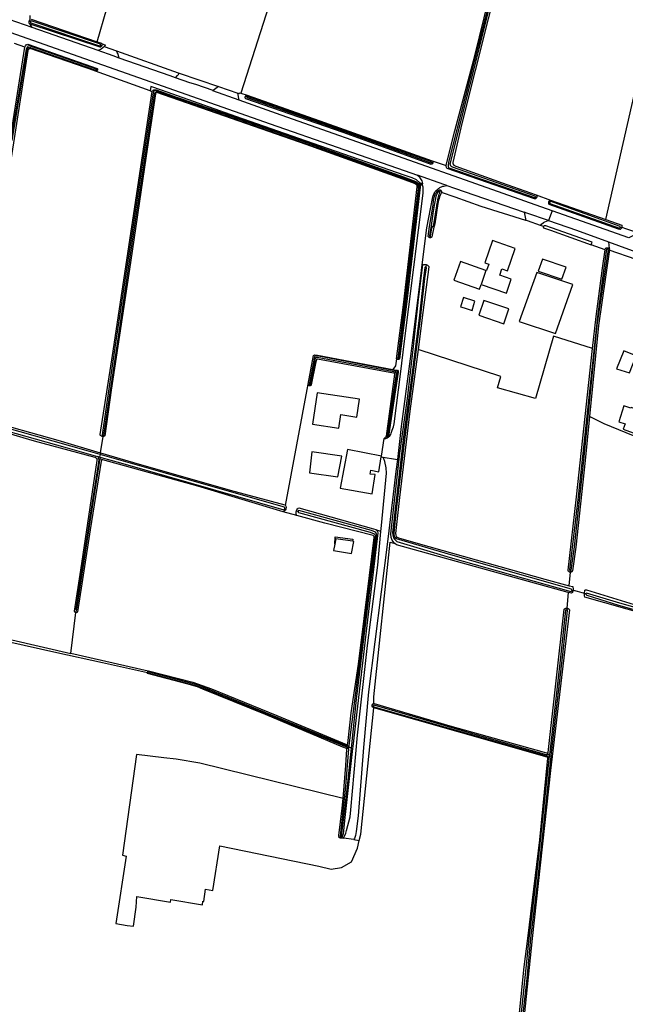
# Model space of a CAD drawing. Header units: metres. Extents: x 174255 to 175175, y 462028 to 462911.
# Tile 128 of 256: x 175041.95 to 175044.04, y 462716.2 to 462719.61. Entities that reach past the tile are written whole.
import ezdxf

# ---------------------------------------------------------------- set-up
doc = ezdxf.new("R2010")
doc.units = ezdxf.units.M
doc.layers.add('N-XX-AL-LIJN_0.20-G', color=7, linetype='Continuous', lineweight=25)

# ---------------------------------------------------------------- blocks, each defined once
blk = doc.blocks.new('Situatie')
at = {"lineweight": -3}
for p, q in [((-14.0542, 5.9667), (-14.1334, 5.9945)), ((-14.0644, 5.9899), (-14.0599, 5.9877)), ((-13.8183, 5.9057), (-13.8136, 5.9038)), ((-13.8055, 5.9007), (-13.7624, 5.8859)), ((-13.8323, 5.8206), (-13.8288, 5.8195)), ((-13.4094, 5.7634), (-13.343, 5.7401)), ((-13.6461, 5.7476), (-13.6388, 5.745)), ((-13.3123, 5.7267), (-13.3167, 5.7283)), ((-12.6686, 5.4984), (-12.6735, 5.5002)), ((-12.6417, 5.4042), (-12.6448, 5.3979)), ((-12.3101, 5.3784), (-12.3145, 5.3799)), ((-12.2643, 5.363), (-12.2672, 5.3643)), ((-12.0165, 5.2732), (-12.0211, 5.2748)), ((-12.678, 5.2445), (-12.6788, 5.2396)), ((-12.0726, 5.1975), (-12.1208, 5.2149)), ((-12.0616, 5.2252), (-11.9443, 5.1824)), ((-12.0638, 5.2047), (-12.0644, 5.2001)), ((-11.9656, 5.1645), (-12.0586, 5.1966)), ((-12.6919, 5.1465), (-12.6929, 5.1374)), ((-12.4857, 5.1265), (-12.5014, 5.0782)), ((-12.788, 4.8205), (-12.7885, 4.8182)), ((-12.7997, 4.7676), (-12.7984, 4.7746)), ((-12.797, 4.7786), (-12.7984, 4.7746)), ((-12.8294, 4.5527), (-12.7997, 4.7676)), ((-13.0946, 4.7302), (-13.0952, 4.7275)), ((-13.8103, 4.5518), (-13.8188, 4.4954)), ((-13.8107, 4.5519), (-13.8102, 4.5551)), ((-12.8465, 4.4834), (-12.837, 4.5442)), ((-12.8265, 4.5488), (-12.826, 4.552)), ((-13.8313, 4.4759), (-13.8244, 4.4742)), ((-13.8209, 4.4806), (-13.8286, 4.4828)), ((-13.8196, 4.4892), (-13.8209, 4.4806)), ((-13.8209, 4.4806), (-13.8151, 4.4789)), ((-13.81, 4.4706), (-13.82, 4.4731)), ((-13.8185, 4.4953), (-13.8196, 4.4892)), ((-13.1809, 4.3016), (-13.1771, 4.3005)), ((-13.1401, 4.2942), (-13.1347, 4.2925)), ((-13.1387, 4.2788), (-13.1857, 4.2909)), ((-12.1935, 4.0873), (-12.1939, 4.0819)), ((-12.2005, 4.0122), (-12.2052, 3.9576)), ((-12.1889, 4.0181), (-12.1849, 4.0169)), ((-12.1385, 4.0077), (-12.1884, 4.0202)), ((-12.139, 4.0064), (-12.1437, 4.0075)), ((-12.2052, 3.9576), (-12.2057, 3.9518)), ((-13.9017, 3.9522), (-13.9038, 3.9423)), ((-13.6506, 3.7349), (-13.655, 3.7362)), ((-12.8787, 3.6209), (-12.8743, 3.6195)), ((-12.9648, 3.4768), (-12.9657, 3.4711)), ((-12.9644, 3.48), (-12.9631, 3.4888)), ((-12.96, 3.4706), (-12.9595, 3.4763)), ((-12.9595, 3.4763), (-12.9592, 3.4799)), ((-12.9504, 3.4728), (-12.9595, 3.4763)), ((-12.9504, 3.4728), (-12.9466, 3.4714)), ((-12.2711, 3.444), (-12.2715, 3.4405)), ((-12.2705, 3.4498), (-12.2695, 3.4584)), ((-12.2659, 3.4459), (-12.267, 3.4355)), ((-12.2653, 3.4519), (-12.2659, 3.4459)), ((-12.2598, 3.4445), (-12.2659, 3.4459)), ((-12.2598, 3.4445), (-12.2565, 3.4438)), ((-12.9882, 3.162), (-12.9874, 3.1678)), ((-12.9413, 3.1565), (-12.9775, 3.1618))]:
    blk.add_line(p, q, dxfattribs=at)
for points in [[(-12.3795, 6.4255), (-12.6142, 5.5009), (-12.6162, 5.488), (-12.6158, 5.4847), (-12.6146, 5.4824), (-12.6125, 5.4809), (-12.6104, 5.4799), (-12.3166, 5.3783), (-12.3158, 5.3784), (-12.3154, 5.3787), (-12.3148, 5.3793), (-12.3145, 5.3799), (-12.3141, 5.3804), (-12.314, 5.3813), (-12.3143, 5.3827), (-12.3149, 5.3835), (-12.6003, 5.4835), (-12.6029, 5.4851), (-12.6062, 5.4873), (-12.6078, 5.4904), (-12.6087, 5.4939), (-12.4708, 6.0454)], [(-11.6953, 7.2309), (-12.0707, 7.4877), (-12.0799, 7.4916), (-12.084, 7.4923), (-12.0891, 7.4911), (-12.0935, 7.4887), (-12.1004, 7.4822), (-12.1074, 7.4696), (-12.1616, 7.2418), (-12.2852, 6.7471), (-12.3707, 6.4107), (-12.4311, 6.1819), (-12.5683, 5.6351), (-12.5992, 5.5), (-12.5992, 5.4953), (-12.5958, 5.4903), (-12.5892, 5.4868), (-12.4284, 5.4292), (-12.3108, 5.3876), (-12.2612, 5.37), (-12.0699, 5.3023), (-11.8665, 6.1987)], [(-14.0618, 6.0084), (-14.0618, 5.9935), (-14.0609, 5.9942)], [(-14.0582, 5.9954), (-13.8298, 5.9179), (-13.7961, 6.0332)], [(-13.1407, 6.3418), (-13.3325, 5.7399), (-13.3109, 5.7327), (-13.3106, 5.7327), (-13.0433, 5.6387), (-12.6707, 5.5055), (-12.6223, 5.4894), (-12.6221, 5.4905), (-12.5926, 5.6093), (-12.5238, 5.8684), (-12.4259, 6.2687)], [(-15.8272, 6.532), (-15.8429, 6.533), (-15.8594, 6.5394), (-15.8508, 6.5488), (-15.8442, 6.5548), (-15.8394, 6.5574), (-15.8311, 6.5598), (-15.104, 6.297), (-14.2268, 5.9838), (-13.9354, 5.8818), (-13.2314, 5.6336), (-12.7678, 5.4718), (-12.7213, 5.4556), (-12.7174, 5.452), (-12.7108, 5.4434), (-12.7066, 5.4368), (-12.7046, 5.427), (-12.7045, 5.4256)], [(-13.8136, 5.9038), (-13.8136, 5.9038), (-13.8142, 5.9027), (-13.8148, 5.9017), (-13.8156, 5.9008), (-13.8165, 5.9001), (-13.8175, 5.8994), (-13.8186, 5.8989), (-13.8192, 5.8987), (-14.0612, 5.9782), (-14.0622, 5.979), (-14.063, 5.98), (-14.0638, 5.981), (-14.0643, 5.9821), (-14.0648, 5.9832), (-14.0651, 5.9844), (-14.0652, 5.9857), (-14.0652, 5.9869), (-14.065, 5.9881), (-14.0646, 5.9893), (-14.0644, 5.9899)], [(-14.0644, 5.9899), (-14.0641, 5.9905), (-14.0635, 5.9916), (-14.0627, 5.9925), (-14.0619, 5.9934), (-14.0618, 5.9935)], [(-13.8143, 5.9119), (-13.8008, 5.9063), (-13.8012, 5.9056), (-13.8023, 5.9043), (-13.8055, 5.9007), (-13.8072, 5.8988), (-13.8098, 5.8968), (-13.816, 5.8918), (-13.8262, 5.8869), (-14.0542, 5.9667), (-14.0612, 5.9782)], [(-13.8183, 5.9057), (-13.8181, 5.9062), (-13.818, 5.9067), (-13.818, 5.9072), (-13.818, 5.9078), (-13.8181, 5.9083), (-13.8183, 5.9088), (-14.0576, 5.9903), (-14.0581, 5.99), (-14.0586, 5.9896), (-14.059, 5.9892), (-14.0594, 5.9887), (-14.0597, 5.9882), (-14.0599, 5.9877), (-14.0601, 5.9871), (-14.0602, 5.9865), (-14.0602, 5.9859), (-14.0601, 5.9853), (-14.06, 5.9847), (-14.0598, 5.9841), (-14.0595, 5.9836), (-14.0591, 5.9831), (-14.0587, 5.9827), (-13.8209, 5.9034), (-13.8205, 5.9035), (-13.82, 5.9038), (-13.8195, 5.9041), (-13.8191, 5.9044), (-13.8188, 5.9048), (-13.8185, 5.9052), (-13.8183, 5.9057)], [(-14.2664, 4.6757), (-14.2668, 4.6758), (-14.268, 4.6763), (-14.2692, 4.6769), (-14.2703, 4.6777), (-14.2713, 4.6786), (-14.2722, 4.6796), (-14.273, 4.6807), (-14.2736, 4.6818), (-14.2741, 4.6831), (-14.194, 5.1847), (-14.0792, 5.8991), (-14.1154, 5.9121)], [(-13.8323, 5.8206), (-13.8318, 5.8212), (-13.8318, 5.8223), (-13.8323, 5.8229), (-14.0631, 5.9032), (-14.0659, 5.9034), (-14.0688, 5.9024), (-14.0708, 5.9004), (-14.0732, 5.897), (-14.0749, 5.8914), (-14.1284, 5.5756)], [(-14.1229, 5.5754), (-14.0715, 5.8907), (-14.0703, 5.8935), (-14.0683, 5.8962), (-14.0655, 5.8979), (-14.0622, 5.8984), (-14.058, 5.8969), (-13.8343, 5.8197), (-13.8336, 5.8197), (-13.8328, 5.82), (-13.8323, 5.8206)], [(-14.0792, 5.8991), (-14.0789, 5.9009), (-14.0777, 5.9038), (-14.0752, 5.9071), (-14.073, 5.9084), (-14.0695, 5.9096), (-13.8295, 5.8253), (-13.8291, 5.8247), (-13.8287, 5.8238), (-13.8284, 5.8228), (-13.8283, 5.8219), (-13.8284, 5.8209), (-13.8286, 5.8199), (-13.8288, 5.8195)], [(-13.8298, 5.9179), (-13.815, 5.9128), (-13.8143, 5.9119), (-13.8137, 5.9108), (-13.8133, 5.9097), (-13.8131, 5.9085), (-13.813, 5.9073), (-13.813, 5.9061), (-13.8132, 5.9049), (-13.8136, 5.9038)], [(-13.6461, 5.7476), (-13.8354, 5.8158), (-13.8363, 5.816), (-13.8372, 5.8165), (-14.0613, 5.8938), (-14.0616, 5.8938), (-14.0628, 5.8936), (-14.064, 5.8932), (-14.0651, 5.8928), (-14.0662, 5.8921), (-14.0671, 5.8914), (-14.068, 5.8905), (-14.0687, 5.8895), (-14.0693, 5.8885), (-14.0698, 5.8873), (-14.1939, 5.093)], [(-13.7533, 5.8613), (-13.7736, 5.8684), (-13.8262, 5.8869)], [(-13.5591, 5.793), (-13.5772, 5.7993), (-13.7533, 5.8613), (-13.7564, 5.8732), (-13.7582, 5.8776), (-13.7604, 5.8806), (-13.7606, 5.8808), (-13.7624, 5.8852), (-13.7624, 5.8859), (-13.5498, 5.8102), (-13.5462, 5.809)], [(-13.8288, 5.8195), (-13.8289, 5.819), (-13.8294, 5.8182), (-13.8301, 5.8174), (-13.8308, 5.8168), (-13.8316, 5.8163), (-13.8325, 5.8159), (-13.8335, 5.8157), (-13.8344, 5.8157), (-13.8354, 5.8158)], [(-13.5591, 5.793), (-13.5517, 5.8006), (-13.5504, 5.8019), (-13.5486, 5.8038), (-13.5462, 5.809)], [(-13.5462, 5.809), (-13.4094, 5.7634), (-13.4278, 5.7485), (-13.4888, 5.7695), (-13.5096, 5.7755), (-13.5591, 5.793)], [(-12.7133, 5.4288), (-12.7135, 5.4292), (-12.7252, 5.4401), (-12.7406, 5.4464), (-12.7678, 5.4558), (-13.0824, 5.5653), (-13.3502, 5.6594), (-13.6066, 5.7498), (-13.6434, 5.763), (-13.6461, 5.7476)], [(-13.8103, 4.5518), (-13.8107, 4.5519), (-13.8118, 4.552), (-13.8143, 4.5527), (-13.816, 4.5538), (-13.8177, 4.5553), (-13.8186, 4.5565), (-13.8193, 4.558), (-13.7762, 4.8322), (-13.6388, 5.745)], [(-13.8102, 4.5551), (-13.8087, 4.555), (-13.8068, 4.5556), (-13.7609, 4.865), (-13.7031, 5.2584), (-13.665, 5.5117), (-13.6306, 5.7386), (-13.6291, 5.7425), (-13.6274, 5.7442), (-13.6261, 5.7449), (-13.6242, 5.7448), (-13.1182, 5.5692), (-12.7714, 5.4443), (-12.7282, 5.429), (-12.7234, 5.4257), (-12.7215, 5.423), (-12.7196, 5.4197), (-12.719, 5.415), (-12.7194, 5.4103), (-12.7431, 5.2089), (-12.777, 4.925), (-12.7897, 4.822), (-12.7895, 4.8213), (-12.789, 4.8207), (-12.788, 4.8205), (-12.7868, 4.8207), (-12.786, 4.821), (-12.7735, 4.9224), (-12.7396, 5.2063), (-12.7153, 5.4097), (-12.715, 5.415), (-12.7162, 5.4208), (-12.7179, 5.4244), (-12.7214, 5.4281), (-12.7276, 5.4315), (-12.7704, 5.4473), (-13.1173, 5.5723), (-13.6248, 5.7482), (-13.6285, 5.749), (-13.6315, 5.7486), (-13.6336, 5.7472), (-13.6349, 5.7452), (-13.6364, 5.7414), (-13.6708, 5.5145), (-13.709, 5.2611), (-13.7667, 4.8677), (-13.8125, 4.5579), (-13.8123, 4.557), (-13.8117, 4.556), (-13.8102, 4.5551)], [(-12.7944, 4.8209), (-12.7704, 5.0071), (-12.7229, 5.4161), (-12.7234, 5.4196), (-12.7244, 5.4219), (-12.7262, 5.4235), (-12.7324, 5.427), (-12.7724, 5.4416), (-13.1062, 5.5621), (-13.6228, 5.7422), (-13.6238, 5.7423), (-13.6255, 5.7415), (-13.6271, 5.7403), (-13.6283, 5.7376), (-13.6602, 5.5234), (-13.7141, 5.1542), (-13.7808, 4.7121), (-13.8034, 4.554), (-13.8047, 4.5524), (-13.8071, 4.5514), (-13.8096, 4.5517), (-13.8103, 4.5518)], [(-13.6388, 5.745), (-13.6378, 5.7478), (-13.6364, 5.7496), (-13.6339, 5.7517), (-13.6299, 5.7517), (-13.6252, 5.7512), (-13.5547, 5.7265), (-13.2498, 5.6218), (-12.7702, 5.4498), (-12.7275, 5.4342), (-12.7169, 5.4276), (-12.7151, 5.4259), (-12.7134, 5.422), (-12.7133, 5.4216)], [(-13.338, 5.7151), (-13.4293, 5.7473), (-13.4278, 5.7485)], [(-12.0154, 5.2761), (-12.0019, 5.2714), (-11.9614, 5.2579), (-11.9703, 5.2502), (-11.9726, 5.2482), (-11.9911, 5.2395), (-12.2565, 5.333), (-12.52, 5.4258), (-12.7678, 5.5136), (-13.1934, 5.6642), (-13.338, 5.7151), (-13.343, 5.7401), (-13.3377, 5.7382), (-13.3367, 5.7413), (-13.3325, 5.7399)], [(-12.6686, 5.4984), (-12.6687, 5.4979), (-12.6692, 5.4969), (-12.6697, 5.496), (-12.6704, 5.4953), (-12.6713, 5.4946), (-12.6722, 5.4941), (-12.6731, 5.4937), (-12.6741, 5.4935), (-12.6745, 5.4934), (-12.9788, 5.6032), (-13.3153, 5.7202), (-13.316, 5.721), (-13.3165, 5.722), (-13.317, 5.723), (-13.3172, 5.724), (-13.3174, 5.7251), (-13.3173, 5.7262), (-13.3171, 5.7272), (-13.3167, 5.7283)], [(-13.3167, 5.7283), (-13.3162, 5.7292), (-13.3156, 5.7301), (-13.3148, 5.7309), (-13.314, 5.7315), (-13.313, 5.7321), (-13.312, 5.7324), (-13.3109, 5.7327)], [(-13.3123, 5.7267), (-13.3124, 5.7263), (-13.3124, 5.726), (-13.3123, 5.7256), (-13.3122, 5.7253), (-13.3121, 5.7249), (-13.3119, 5.7246), (-12.9772, 5.6086), (-12.6751, 5.4991), (-12.675, 5.4991), (-12.6746, 5.4992), (-12.6744, 5.4993), (-12.6741, 5.4994), (-12.6739, 5.4996), (-12.6737, 5.4998), (-12.6736, 5.5001), (-12.6735, 5.5002), (-12.6735, 5.5003), (-12.6734, 5.5006), (-12.6733, 5.5009), (-12.6734, 5.5012), (-12.6734, 5.5014), (-12.6735, 5.5017), (-12.6736, 5.502), (-12.6738, 5.5022), (-13.045, 5.6347), (-13.3102, 5.7284), (-13.3106, 5.7283), (-13.311, 5.7282), (-13.3113, 5.728), (-13.3116, 5.7278), (-13.3118, 5.7276), (-13.312, 5.7273), (-13.3122, 5.727), (-13.3123, 5.7267)], [(-12.6707, 5.5055), (-12.67, 5.5048), (-12.6694, 5.5039), (-12.6689, 5.503), (-12.6685, 5.502), (-12.6683, 5.501), (-12.6683, 5.4999), (-12.6684, 5.4989), (-12.6686, 5.4984)], [(-12.3101, 5.3784), (-12.3105, 5.3777), (-12.3112, 5.3767), (-12.312, 5.3759), (-12.3129, 5.3752), (-12.314, 5.3746), (-12.3151, 5.3741), (-12.3162, 5.3738), (-12.3169, 5.3737), (-12.619, 5.4794), (-12.6203, 5.4807), (-12.6212, 5.482), (-12.6219, 5.4835), (-12.6225, 5.4858), (-12.6225, 5.4883), (-12.6223, 5.4894)], [(-12.62, 5.4202), (-12.6307, 5.4239), (-12.7213, 5.4556)], [(-12.807, 4.7838), (-12.7946, 4.7814), (-12.7912, 4.7808), (-12.7887, 4.778), (-12.7884, 4.7738), (-12.8217, 4.5524), (-12.8218, 4.5516), (-12.8221, 4.5509), (-12.8225, 4.5502), (-12.823, 4.5496), (-12.8237, 4.5492), (-12.8244, 4.5489), (-12.8252, 4.5487), (-12.8259, 4.5487), (-12.8265, 4.5488), (-12.8267, 4.5488), (-12.8274, 4.5492), (-12.8281, 4.5496), (-12.8286, 4.5502), (-12.8291, 4.5508), (-12.8293, 4.5516), (-12.8294, 4.5524), (-12.8294, 4.5527), (-12.837, 4.5442), (-12.8314, 4.5444), (-12.8266, 4.5468), (-12.8172, 4.5536), (-12.8142, 4.5582), (-12.8132, 4.5626), (-12.8094, 4.5738), (-12.8044, 4.585), (-12.8026, 4.5952), (-12.7798, 4.7763), (-12.7678, 4.8722), (-12.7022, 5.3942), (-12.702, 5.4078), (-12.7026, 5.4148), (-12.7042, 5.4214), (-12.7045, 5.4256), (-12.711, 5.428), (-12.7133, 5.4288)], [(-12.7133, 5.4216), (-12.7123, 5.4179), (-12.7123, 5.4146), (-12.7593, 5.0095), (-12.7836, 4.82), (-12.7847, 4.8189), (-12.7866, 4.8183), (-12.7885, 4.8182), (-12.7903, 4.8185), (-12.7918, 4.819), (-12.7934, 4.8198), (-12.7944, 4.8209)], [(-12.7133, 5.4288), (-12.7105, 5.4237), (-12.7097, 5.4203), (-12.7133, 5.4216)], [(-12.6522, 5.4003), (-12.6576, 5.4021), (-12.6561, 5.4037), (-12.654, 5.4058), (-12.6518, 5.4077), (-12.6494, 5.4095), (-12.647, 5.4112), (-12.6444, 5.4128), (-12.6418, 5.4142), (-12.6391, 5.4154), (-12.6364, 5.4166), (-12.6336, 5.4175), (-12.6307, 5.4183), (-12.62, 5.4202), (-12.5938, 5.411), (-12.3529, 5.3279), (-12.3473, 5.2993), (-12.5014, 5.3478), (-12.5912, 5.3793), (-12.6386, 5.3956)], [(-12.6576, 5.4021), (-12.6582, 5.4015), (-12.6601, 5.3993), (-12.6619, 5.3969), (-12.6635, 5.3944), (-12.665, 5.3919), (-12.6664, 5.3893), (-12.6676, 5.3866), (-12.6687, 5.3838), (-12.6697, 5.381), (-12.6698, 5.3806), (-12.6903, 5.2733), (-12.7064, 5.1462)], [(-12.6788, 5.2396), (-12.6799, 5.2398), (-12.6809, 5.2402), (-12.6818, 5.2407), (-12.6827, 5.2414), (-12.6834, 5.2422), (-12.684, 5.243), (-12.6844, 5.244), (-12.6799, 5.2779), (-12.6678, 5.3518), (-12.6661, 5.3682), (-12.6627, 5.3833), (-12.6591, 5.3921), (-12.6553, 5.3972), (-12.6522, 5.4003), (-12.6479, 5.4046), (-12.647, 5.4054), (-12.6459, 5.4055), (-12.6448, 5.4054), (-12.6437, 5.4051), (-12.6427, 5.4047), (-12.6417, 5.4042)], [(-12.678, 5.2445), (-12.6778, 5.2444), (-12.6775, 5.2445), (-12.6772, 5.2446), (-12.6769, 5.2447), (-12.6766, 5.2448), (-12.6764, 5.245), (-12.6762, 5.2453), (-12.672, 5.2743), (-12.6684, 5.2779), (-12.6681, 5.2782), (-12.6662, 5.2806), (-12.6642, 5.292), (-12.6551, 5.3501), (-12.6546, 5.3529), (-12.653, 5.3623), (-12.6513, 5.3716), (-12.6494, 5.3808), (-12.6473, 5.3901), (-12.6447, 5.3943), (-12.6444, 5.395), (-12.6442, 5.3957), (-12.6443, 5.3965), (-12.6444, 5.3972), (-12.6447, 5.3977), (-12.6448, 5.3979), (-12.6453, 5.3985), (-12.6458, 5.3989), (-12.6465, 5.3992), (-12.6472, 5.3994), (-12.648, 5.3994), (-12.6484, 5.399), (-12.6487, 5.3986), (-12.6505, 5.3966), (-12.652, 5.3944), (-12.6535, 5.3922), (-12.6548, 5.3899), (-12.656, 5.3875), (-12.657, 5.3851), (-12.6579, 5.3826), (-12.6586, 5.3801), (-12.6592, 5.3775), (-12.6596, 5.3748), (-12.6627, 5.3583), (-12.6691, 5.3228), (-12.6747, 5.2808), (-12.6754, 5.2753), (-12.68, 5.2461), (-12.6797, 5.2455), (-12.6795, 5.2452), (-12.6793, 5.245), (-12.679, 5.2448), (-12.6788, 5.2447), (-12.6785, 5.2445), (-12.6782, 5.2445), (-12.678, 5.2445)], [(-12.6417, 5.4042), (-12.6408, 5.4035), (-12.6401, 5.4027), (-12.6394, 5.4018), (-12.6389, 5.4008), (-12.6385, 5.3997), (-12.6383, 5.3986), (-12.6383, 5.3975), (-12.6384, 5.3964), (-12.6386, 5.3956), (-12.6387, 5.3953), (-12.6391, 5.3943), (-12.6393, 5.3939), (-12.6417, 5.3889), (-12.6451, 5.3805), (-12.6467, 5.3757), (-12.6487, 5.3696), (-12.6515, 5.3584), (-12.6618, 5.2877), (-12.6637, 5.2785), (-12.6653, 5.2765), (-12.6716, 5.2431), (-12.6722, 5.2422), (-12.673, 5.2415), (-12.6738, 5.2408), (-12.6747, 5.2402), (-12.6757, 5.2399), (-12.6767, 5.2396), (-12.6778, 5.2395), (-12.6788, 5.2396)], [(-12.3108, 5.3876), (-12.3102, 5.3866), (-12.3097, 5.3856), (-12.3093, 5.3845), (-12.3091, 5.3833), (-12.3091, 5.3821), (-12.3092, 5.381), (-12.3095, 5.3798), (-12.3099, 5.3787), (-12.3101, 5.3784)], [(-12.0165, 5.2732), (-12.0166, 5.273), (-12.0174, 5.2717), (-12.0183, 5.2705), (-12.0193, 5.2695), (-12.0205, 5.2685), (-12.0214, 5.2679), (-12.0265, 5.2686), (-12.2667, 5.3544), (-12.2678, 5.358), (-12.268, 5.3611), (-12.2672, 5.3643)], [(-12.2672, 5.3643), (-12.2672, 5.3645), (-12.2661, 5.3675), (-12.2643, 5.3691), (-12.2612, 5.37)], [(-12.2643, 5.363), (-12.2645, 5.3626), (-12.2647, 5.3616), (-12.2647, 5.3607), (-12.2645, 5.3597), (-12.2642, 5.3588), (-12.2638, 5.358), (-12.023, 5.2725), (-12.0226, 5.2728), (-12.022, 5.2734), (-12.0215, 5.2741), (-12.0211, 5.2748), (-12.0209, 5.2756), (-12.0209, 5.2765), (-12.021, 5.2773), (-12.0213, 5.2781), (-12.2627, 5.3655), (-12.2631, 5.3651), (-12.2637, 5.3643), (-12.2642, 5.3635), (-12.2643, 5.363)], [(-12.2565, 5.333), (-12.2685, 5.2988), (-12.3438, 5.3247), (-12.3529, 5.3279)], [(-12.2963, 5.2817), (-12.3411, 5.2974), (-12.3473, 5.2993)], [(-12.2865, 5.2783), (-12.2963, 5.2817), (-12.293, 5.2862), (-12.2858, 5.292), (-12.2812, 5.295), (-12.2696, 5.2986), (-12.2685, 5.2988), (-12.172, 5.2654), (-12.0616, 5.2252), (-12.0584, 5.2017)], [(-12.0699, 5.3023), (-12.0154, 5.283), (-12.0151, 5.2816), (-12.015, 5.2801), (-12.015, 5.2786), (-12.0152, 5.2771), (-12.0154, 5.2761), (-12.0155, 5.2757), (-12.016, 5.2743), (-12.0165, 5.2732)], [(-12.1208, 5.2149), (-12.1197, 5.2185), (-12.1182, 5.2236), (-12.2586, 5.274), (-12.2778, 5.2806), (-12.2832, 5.2806), (-12.2864, 5.2788), (-12.2865, 5.2783), (-12.2867, 5.277), (-12.2856, 5.2742), (-12.2618, 5.2654), (-12.1208, 5.2149)], [(-12.5014, 5.0782), (-12.4143, 5.0478), (-12.3974, 5.096), (-12.4374, 5.1099), (-12.4302, 5.132), (-12.4107, 5.1252), (-12.3837, 5.2024), (-12.4623, 5.2299), (-12.4893, 5.1527), (-12.4753, 5.1478), (-12.483, 5.1256), (-12.4857, 5.1265)], [(-12.1935, 4.0873), (-12.1933, 4.0872), (-12.1929, 4.0872), (-12.1925, 4.0872), (-12.1921, 4.0873), (-12.1917, 4.0874), (-12.1913, 4.0876), (-12.1909, 4.0878), (-12.1906, 4.0881), (-12.1904, 4.0884), (-12.1901, 4.0888), (-12.1901, 4.0889), (-12.1793, 4.1693), (-12.1468, 4.47), (-12.1004, 4.9366), (-12.0616, 5.1984), (-12.0622, 5.1989), (-12.0627, 5.1993), (-12.0632, 5.1996), (-12.0638, 5.1999), (-12.0644, 5.2001), (-12.0651, 5.2002), (-12.0657, 5.2002), (-12.0664, 5.2001), (-12.067, 5.2), (-12.0676, 5.1998), (-12.0768, 5.1344), (-12.0991, 4.9662), (-12.1664, 4.3424), (-12.1958, 4.0899), (-12.1957, 4.0894), (-12.1955, 4.089), (-12.1953, 4.0886), (-12.1951, 4.0883), (-12.1948, 4.088), (-12.1945, 4.0877), (-12.1941, 4.0875), (-12.1937, 4.0873), (-12.1935, 4.0873)], [(-12.0638, 5.2047), (-12.0634, 5.2046), (-12.0622, 5.2043), (-12.061, 5.2037), (-12.0599, 5.2031), (-12.0589, 5.2023), (-12.0584, 5.2017), (-12.058, 5.2014), (-12.058, 5.2014), (-12.0586, 5.1966), (-12.0594, 5.1911), (-12.0955, 4.9357), (-12.1268, 4.6212), (-12.1419, 4.4691), (-12.1744, 4.1684), (-12.1853, 4.0872), (-12.1857, 4.0862), (-12.1863, 4.0852), (-12.187, 4.0844), (-12.1879, 4.0836), (-12.1888, 4.083), (-12.1898, 4.0824), (-12.1909, 4.0821), (-12.192, 4.0819), (-12.1931, 4.0818)], [(-12.116, 4.8561), (-12.1041, 4.9665), (-12.0818, 5.1347), (-12.0726, 5.1975), (-12.0718, 5.2028), (-12.0707, 5.2035), (-12.0696, 5.2041), (-12.0684, 5.2045), (-12.0672, 5.2048), (-12.0659, 5.2049), (-12.0646, 5.2048), (-12.0638, 5.2047)], [(-12.8001, 4.1816), (-12.8036, 4.1846), (-12.8089, 4.1926), (-12.8128, 4.2025), (-12.8137, 4.2149), (-12.7827, 4.4943), (-12.7567, 4.6837), (-12.736, 4.8632), (-12.7182, 5.0267), (-12.7032, 5.1456), (-12.7064, 5.1462), (-12.7126, 5.0976), (-12.7466, 4.82), (-12.7782, 4.5863), (-12.7911, 4.4719), (-12.7968, 4.4306), (-12.8208, 4.2254), (-12.8255, 4.1875), (-12.8906, 3.6684), (-12.908, 3.4752), (-12.9268, 3.2388), (-12.9334, 3.1848), (-12.9364, 3.1714), (-12.9396, 3.1602), (-12.9413, 3.1565), (-12.923, 3.1539), (-12.918, 3.1755), (-12.8724, 3.6131), (-12.8724, 3.6131), (-12.8752, 3.6139), (-12.8761, 3.6145), (-12.8769, 3.6153), (-12.8775, 3.6162), (-12.8781, 3.6172), (-12.8785, 3.6182), (-12.8787, 3.6193), (-12.8788, 3.6204), (-12.8787, 3.6209), (-12.8787, 3.6215), (-12.8784, 3.6226), (-12.878, 3.6236), (-12.8775, 3.6246), (-12.8768, 3.6255), (-12.876, 3.6262), (-12.8751, 3.6269), (-12.8741, 3.6274), (-12.8731, 3.6278), (-12.8727, 3.6278)], [(-12.6919, 5.1465), (-12.6905, 5.1461), (-12.689, 5.1455), (-12.6876, 5.1447), (-12.6863, 5.1438), (-12.685, 5.1427), (-12.6839, 5.1416), (-12.6829, 5.1403), (-12.682, 5.1389), (-12.7029, 4.9802), (-12.7197, 4.8522)], [(-12.7032, 5.1456), (-12.7017, 5.1462), (-12.7001, 5.1467), (-12.6985, 5.147), (-12.6969, 5.1471), (-12.6953, 5.1471), (-12.6937, 5.1469), (-12.6921, 5.1466), (-12.6919, 5.1465)], [(-12.4857, 5.1265), (-12.5735, 5.1568), (-12.5956, 5.0923), (-12.5069, 5.0611), (-12.5014, 5.0782)], [(-12.2222, 5.0964), (-12.2081, 5.1377), (-12.2897, 5.1656), (-12.3044, 5.1238), (-12.2222, 5.0964)], [(-12.6929, 5.1374), (-12.6934, 5.1375), (-12.6947, 5.1375), (-12.6959, 5.1367), (-12.7011, 5.0992), (-12.7163, 4.9617), (-12.7485, 4.7113), (-12.7711, 4.5413), (-12.8003, 4.2893), (-12.808, 4.2181), (-12.8074, 4.2111), (-12.8046, 4.2013), (-12.8005, 4.1949), (-12.7931, 4.1881), (-12.6086, 4.1331), (-12.1911, 4.0147), (-12.1896, 4.0162), (-12.1889, 4.0181), (-12.1884, 4.0202), (-12.1887, 4.022), (-12.1893, 4.0236), (-12.6069, 4.1421), (-12.7947, 4.1972), (-12.7987, 4.2014), (-12.8022, 4.2099), (-12.8028, 4.217), (-12.7952, 4.2881), (-12.766, 4.5401), (-12.7434, 4.7101), (-12.7111, 4.9605), (-12.6959, 5.0981), (-12.6908, 5.1355), (-12.6915, 5.1371), (-12.6923, 5.1374), (-12.6929, 5.1374)], [(-12.1846, 5.078), (-12.3091, 5.1189), (-12.3698, 4.9495), (-12.2441, 4.9081), (-12.1846, 5.078)], [(-12.5322, 4.9873), (-12.5264, 5.0083), (-12.5232, 5.0201), (-12.5623, 5.0331), (-12.573, 5.0007), (-12.5604, 4.9966), (-12.5322, 4.9873)], [(-12.423, 4.9421), (-12.4057, 4.9933), (-12.4923, 5.0227), (-12.5097, 4.9716), (-12.423, 4.9421)], [(-14.1246, 3.8482), (-13.9205, 3.801), (-13.9029, 3.9421), (-13.9034, 3.9422), (-13.9038, 3.9423), (-13.9043, 3.9425), (-13.9051, 3.9429), (-13.9059, 3.9435), (-13.9065, 3.9442), (-13.9071, 3.945), (-13.9075, 3.9458), (-13.9077, 3.9467), (-13.9077, 3.9472), (-13.8863, 4.0896), (-13.8295, 4.4683), (-13.8294, 4.4717), (-13.8303, 4.4738), (-13.8313, 4.4759), (-13.8328, 4.4769), (-13.8364, 4.4794), (-14.046, 4.5357), (-14.2274, 4.5883)], [(-12.7197, 4.8522), (-12.7477, 4.6393), (-12.7845, 4.341), (-12.7978, 4.2155), (-12.797, 4.2098), (-12.795, 4.2059), (-12.7919, 4.2031), (-12.7879, 4.201), (-12.7193, 4.1811), (-12.2817, 4.0579), (-12.1968, 4.0354), (-12.1931, 4.0818), (-12.1931, 4.0818), (-12.1939, 4.0819), (-12.1942, 4.082), (-12.1953, 4.0822), (-12.1964, 4.0827), (-12.1974, 4.0832), (-12.1982, 4.0839), (-12.199, 4.0847), (-12.1997, 4.0857), (-12.2002, 4.0867), (-12.2006, 4.0877), (-12.2007, 4.0885), (-12.1714, 4.3426), (-12.116, 4.8561), (-12.2514, 4.899), (-12.3135, 4.6828), (-12.4455, 4.7205), (-12.434, 4.7593), (-12.7197, 4.8522)], [(-11.9654, 4.8312), (-12.0084, 4.8482), (-12.0336, 4.7862), (-11.989, 4.7716), (-11.9654, 4.8312)], [(-13.8188, 4.4954), (-13.8185, 4.4953), (-13.7038, 4.4617), (-13.3695, 4.3663), (-13.1802, 4.3147), (-13.1787, 4.3127), (-13.0997, 4.7323), (-13.081, 4.8315), (-13.0775, 4.8345), (-13.068, 4.8335), (-12.807, 4.7838)], [(-12.797, 4.7786), (-12.7983, 4.7792), (-13.0695, 4.8303), (-13.076, 4.8297), (-13.0782, 4.8278), (-13.0964, 4.7315), (-13.0959, 4.731), (-13.0952, 4.7305), (-13.0946, 4.7302), (-13.0937, 4.73), (-13.0929, 4.7301), (-13.0922, 4.7307), (-13.0743, 4.8222), (-13.0734, 4.8241), (-13.069, 4.8268), (-13.0686, 4.8267), (-12.8031, 4.7767), (-12.7984, 4.7746)], [(-12.7997, 4.7676), (-12.8011, 4.7701), (-12.803, 4.7708), (-12.8046, 4.7711), (-13.0678, 4.8198), (-13.0713, 4.8166), (-13.0735, 4.8096), (-13.0893, 4.73), (-13.0899, 4.7293), (-13.0905, 4.7286), (-13.0913, 4.7281), (-13.0922, 4.7277), (-13.0932, 4.7275), (-13.0941, 4.7274), (-13.095, 4.7275), (-13.0952, 4.7275)], [(-12.7944, 4.8209), (-12.7974, 4.796), (-12.807, 4.7838)], [(-12.7984, 4.7746), (-12.7973, 4.7742), (-12.7959, 4.7721), (-12.7955, 4.7678), (-12.8276, 4.5531), (-12.8273, 4.5526), (-12.8265, 4.5521), (-12.826, 4.552), (-12.8256, 4.5519), (-12.825, 4.5521), (-12.8248, 4.5522), (-12.8245, 4.5528), (-12.7907, 4.7703), (-12.7911, 4.7745), (-12.7924, 4.7767), (-12.797, 4.7786)], [(-12.7946, 4.7814), (-12.796, 4.7803), (-12.797, 4.7786)], [(-13.0952, 4.7275), (-13.096, 4.7277), (-13.0968, 4.7281), (-13.0976, 4.7286), (-13.0983, 4.7293), (-13.0989, 4.7301), (-13.0993, 4.7309), (-13.0996, 4.7318), (-13.0997, 4.7323)], [(-12.9223, 4.6805), (-13.0686, 4.7031), (-13.0853, 4.5946), (-12.994, 4.5805), (-12.9868, 4.6275), (-12.9318, 4.619), (-12.9223, 4.6805)], [(-12.0259, 4.6029), (-12.0032, 4.5958), (-12.01, 4.5766), (-11.9067, 4.5394), (-11.9062, 4.5415), (-11.868, 4.5277), (-11.8583, 4.5323), (-11.8375, 4.5899), (-11.8421, 4.5996), (-11.8803, 4.6134), (-11.8798, 4.6147), (-11.9831, 4.6519), (-11.9838, 4.6499), (-12.0086, 4.6577), (-12.0259, 4.6029)], [(-14.2302, 4.6006), (-14.2302, 4.6007), (-14.2297, 4.6021), (-14.2291, 4.6035), (-14.2283, 4.6047), (-14.2274, 4.6059), (-14.2264, 4.607), (-14.2253, 4.6079), (-14.2241, 4.6088), (-14.2228, 4.6095), (-14.2215, 4.61), (-13.9658, 4.5385), (-13.8188, 4.4954)], [(-13.8196, 4.4892), (-13.8599, 4.5007), (-14.219, 4.6026), (-14.2198, 4.6021), (-14.2206, 4.6014), (-14.2212, 4.6007), (-14.2217, 4.5998), (-14.222, 4.5989), (-14.2221, 4.5984), (-14.2222, 4.5979), (-14.2223, 4.5969), (-14.2221, 4.596), (-14.2219, 4.595), (-14.2214, 4.5941), (-14.2209, 4.5933), (-13.9334, 4.5123), (-13.8286, 4.4828)], [(-11.4671, 4.5378), (-11.5364, 4.5593), (-11.6062, 4.3728), (-11.9283, 4.4992), (-11.9492, 4.5434), (-12.076, 4.5952), (-12.1268, 4.6212)], [(-12.9976, 4.412), (-12.9832, 4.4834), (-13.0876, 4.499), (-13.0954, 4.4264), (-12.9976, 4.412)], [(-12.8465, 4.4834), (-12.964, 4.5072), (-12.9886, 4.3724), (-12.879, 4.3532), (-12.868, 4.4196), (-12.8856, 4.4208), (-12.8832, 4.4354), (-12.8552, 4.4298), (-12.8468, 4.4812), (-12.8464, 4.4834), (-12.8465, 4.4834)], [(-13.8286, 4.4828), (-13.8264, 4.4797), (-13.8246, 4.4753), (-13.8244, 4.4742), (-13.8239, 4.4718), (-13.825, 4.4621), (-13.8528, 4.2863), (-13.9031, 3.9536), (-13.903, 3.9529), (-13.9024, 3.9524), (-13.9017, 3.9522), (-13.9009, 3.9522), (-13.8999, 3.9529), (-13.8995, 3.9536), (-13.8492, 4.2863), (-13.8214, 4.4621), (-13.8203, 4.4718), (-13.82, 4.4731), (-13.8196, 4.4745), (-13.818, 4.4765), (-13.8151, 4.4789)], [(-13.81, 4.4706), (-13.8122, 4.4705), (-13.8144, 4.4691), (-13.8161, 4.4658), (-13.8535, 4.2288), (-13.8975, 3.9444), (-13.8982, 3.9437), (-13.8989, 3.9431), (-13.8997, 3.9426), (-13.9006, 3.9423), (-13.9015, 3.9421), (-13.9025, 3.9421), (-13.9029, 3.9421)], [(-13.8151, 4.4789), (-13.7485, 4.4601), (-13.1839, 4.2979), (-13.1839, 4.298), (-13.183, 4.2985), (-13.1823, 4.2991), (-13.1817, 4.2999), (-13.1812, 4.3007), (-13.1809, 4.3016), (-13.1807, 4.3025), (-13.1807, 4.3035), (-13.1808, 4.3045), (-13.1811, 4.3054), (-13.1816, 4.3062), (-13.1822, 4.307), (-13.2345, 4.3217), (-13.6013, 4.4269), (-13.8196, 4.4892)], [(-13.1771, 4.3005), (-13.1792, 4.2965), (-13.1815, 4.294), (-13.1826, 4.2929), (-13.1857, 4.2909), (-13.4815, 4.3793), (-13.81, 4.4706)], [(-12.848, 4.2224), (-12.846, 4.2431), (-12.8288, 4.4252), (-12.8298, 4.4432), (-12.8344, 4.4654), (-12.8384, 4.474), (-12.8398, 4.4782), (-12.8468, 4.4812), (-12.7911, 4.4719)], [(-13.1787, 4.3127), (-13.1776, 4.3111), (-13.1763, 4.3062), (-13.1767, 4.3012), (-13.1771, 4.3005)], [(-12.9631, 3.4888), (-12.9507, 3.5954), (-12.9261, 3.764), (-12.8879, 4.0702), (-12.8719, 4.2017), (-12.872, 4.2048), (-12.8728, 4.2064), (-12.8736, 4.2078), (-12.875, 4.2089), (-13.0419, 4.2521), (-13.1387, 4.2788), (-13.1408, 4.2822), (-13.1412, 4.2872), (-13.1408, 4.2923), (-13.1401, 4.2942)], [(-13.1401, 4.2942), (-13.1388, 4.298), (-13.1369, 4.3016), (-13.1345, 4.3038), (-13.1318, 4.3047), (-12.8743, 4.2326), (-12.8659, 4.2296), (-12.8628, 4.2273)], [(-12.9504, 3.4728), (-12.9329, 3.6431), (-12.8901, 3.9928), (-12.8628, 4.209), (-12.863, 4.2145), (-12.8647, 4.2172), (-12.8672, 4.2205), (-12.8804, 4.2259), (-13.1326, 4.2956), (-13.1338, 4.2946), (-13.1344, 4.2933), (-13.1347, 4.2925), (-13.1349, 4.2917), (-13.1348, 4.2903), (-13.1347, 4.2896), (-13.1335, 4.2885), (-12.8851, 4.2206), (-12.872, 4.2152), (-12.8697, 4.2129), (-12.8684, 4.2103), (-12.8942, 3.9926), (-12.9591, 3.4819), (-12.9592, 3.4799)], [(-12.8628, 4.2273), (-12.8608, 4.2246), (-12.8597, 4.2224), (-12.8591, 4.2182), (-12.8667, 4.1507), (-12.8974, 3.8973), (-12.9458, 3.4788), (-12.9466, 3.4714), (-12.9728, 3.2337), (-12.9793, 3.1761), (-12.9817, 3.1672), (-12.9819, 3.1662), (-12.9823, 3.1653), (-12.9829, 3.1644), (-12.9836, 3.1637), (-12.9844, 3.1631), (-12.9848, 3.1628), (-12.9775, 3.1618), (-12.9774, 3.162), (-12.97, 3.1788), (-12.967, 3.1878), (-12.9548, 3.235), (-12.9522, 3.2594), (-12.929, 3.5186), (-12.8942, 3.828), (-12.859, 4.1058), (-12.848, 4.2224), (-12.8628, 4.2273)], [(-12.9461, 4.189), (-13.004, 4.197), (-13.0078, 4.1792), (-13.0126, 4.157), (-12.95, 4.1472), (-12.9422, 4.1884), (-12.9461, 4.189)], [(-13.0078, 4.1792), (-13.0066, 4.2049), (-12.9455, 4.1962), (-12.9461, 4.189)], [(-12.8727, 3.6278), (-12.8731, 3.6509), (-12.8157, 4.1861), (-12.8001, 4.1816)], [(-12.2005, 4.0122), (-12.3166, 4.0443), (-12.7942, 4.1765), (-12.8001, 4.1816)], [(-12.1968, 4.0354), (-12.1844, 4.0321), (-12.1835, 4.0227), (-12.1842, 4.0199)], [(-12.1437, 4.0083), (-12.1429, 4.0195), (-12.1404, 4.0208), (-12.1375, 4.0205), (-11.9426, 3.9605), (-11.5609, 3.8526), (-11.5304, 3.8438)], [(-11.5654, 3.8314), (-12.1434, 3.9954), (-12.1442, 4.0007), (-12.1437, 4.0075), (-12.1437, 4.0083), (-12.1842, 4.0199), (-12.1849, 4.0169), (-12.1861, 4.0121), (-12.1896, 4.0092), (-12.2005, 4.0122)], [(-11.5311, 3.8348), (-11.5678, 3.8452), (-12.0223, 3.9754), (-12.1375, 4.0089), (-12.1385, 4.0077), (-12.139, 4.0064), (-12.1386, 4.0044), (-12.138, 4.0035), (-12.1364, 4.0026), (-12.026, 3.9677), (-11.5361, 3.8297)], [(-12.8727, 3.6278), (-12.872, 3.628), (-12.8712, 3.628), (-12.6103, 3.5505), (-12.2839, 3.4595), (-12.2757, 3.4575), (-12.273, 3.457), (-12.2716, 3.4572), (-12.2703, 3.4577), (-12.2695, 3.4584), (-12.2141, 3.9539), (-12.2131, 3.9548), (-12.2121, 3.9556), (-12.211, 3.9563), (-12.2098, 3.9569), (-12.2086, 3.9573), (-12.2073, 3.9575), (-12.206, 3.9576), (-12.2052, 3.9576)], [(-12.2052, 3.9576), (-12.2047, 3.9575), (-12.2034, 3.9573), (-12.2021, 3.9569), (-12.2009, 3.9564), (-12.1998, 3.9557), (-12.1988, 3.9549), (-12.1979, 3.954), (-12.1971, 3.953), (-12.1964, 3.9519), (-12.2565, 3.4438), (-12.2622, 3.3956), (-12.3254, 2.8142), (-12.3671, 2.4126)], [(-12.2598, 3.4445), (-12.2583, 3.4584), (-12.2193, 3.7974), (-12.2031, 3.9491), (-12.2033, 3.9508), (-12.2041, 3.9515), (-12.2057, 3.9518), (-12.2068, 3.9517), (-12.2081, 3.9512), (-12.2093, 3.9501), (-12.2255, 3.7984), (-12.2645, 3.4594), (-12.2653, 3.4519)], [(-14.2538, 3.8764), (-14.2534, 3.876), (-14.2528, 3.8752), (-14.2524, 3.8743), (-14.2521, 3.8734), (-14.2519, 3.8725), (-14.2527, 3.8684), (-14.2528, 3.8677), (-13.969, 3.8044), (-13.8109, 3.7698), (-13.6553, 3.7346), (-13.6551, 3.7359), (-13.655, 3.7362), (-13.6547, 3.7371), (-13.6542, 3.7382), (-13.6535, 3.7393), (-13.9205, 3.801)], [(-12.9657, 3.4711), (-12.9661, 3.4715), (-12.967, 3.4718), (-12.9799, 3.476), (-13.2479, 3.5892), (-13.4642, 3.6776), (-13.4829, 3.6852), (-13.5189, 3.696), (-13.655, 3.7309), (-13.6553, 3.7321), (-13.6553, 3.7334), (-13.6553, 3.7346)], [(-13.6535, 3.7393), (-13.6527, 3.7403), (-13.6518, 3.7411), (-13.6517, 3.7412), (-13.4991, 3.7012), (-13.4341, 3.6786), (-13.2076, 3.5863), (-12.9951, 3.4975), (-12.9671, 3.4859), (-12.9656, 3.486), (-12.9643, 3.4867), (-12.9631, 3.4888)], [(-12.9592, 3.4799), (-12.9621, 3.4799), (-12.9642, 3.4799), (-12.9644, 3.48), (-13.4671, 3.6866), (-13.4883, 3.6932), (-13.6489, 3.7363), (-13.6496, 3.7361), (-13.6501, 3.7359), (-13.6504, 3.7354), (-13.6506, 3.7349), (-13.6507, 3.7341), (-13.6505, 3.7333), (-13.6502, 3.7329), (-13.4896, 3.6898), (-13.4687, 3.6833), (-12.9648, 3.4768), (-12.9646, 3.4768), (-12.9627, 3.4755), (-12.9615, 3.4738), (-12.96, 3.4706)], [(-12.2653, 3.4519), (-12.2672, 3.4503), (-12.2685, 3.4497), (-12.2705, 3.4498), (-12.2753, 3.4498), (-12.5138, 3.5179), (-12.8714, 3.6215), (-12.8716, 3.6216), (-12.8723, 3.6215), (-12.8729, 3.6213), (-12.8734, 3.6209), (-12.8739, 3.6204), (-12.8742, 3.6198), (-12.8743, 3.6195), (-12.8744, 3.6192), (-12.8744, 3.6185), (-12.8743, 3.6179), (-12.874, 3.6173), (-12.8735, 3.6168), (-12.873, 3.6164), (-12.8724, 3.6161), (-12.2841, 3.4492), (-12.2725, 3.445), (-12.2711, 3.444), (-12.2693, 3.4428), (-12.268, 3.4404), (-12.2675, 3.439), (-12.267, 3.4355)], [(-12.2715, 3.4405), (-12.2721, 3.4414), (-12.2733, 3.4422), (-12.8724, 3.6131)], [(-12.9848, 3.1628), (-12.9853, 3.1626), (-12.9862, 3.1622), (-12.9872, 3.162), (-12.9882, 3.162), (-12.9882, 3.162), (-12.9892, 3.1621), (-12.9902, 3.1624), (-12.9911, 3.1628), (-12.992, 3.1634), (-12.9927, 3.1641), (-12.9933, 3.1649), (-12.9938, 3.1658), (-12.9942, 3.1667), (-12.9943, 3.1677), (-12.9944, 3.1687), (-12.9942, 3.1697), (-12.9941, 3.1703), (-12.9817, 3.2652), (-12.9788, 3.2993), (-13.474, 3.4215), (-13.556, 3.4348), (-13.5991, 3.4397), (-13.6931, 3.4511), (-13.7416, 3.1031), (-13.7296, 3.0995), (-13.7655, 2.8666), (-13.7255, 2.8595), (-13.7039, 2.8574), (-13.6949, 2.9223), (-13.6923, 2.9603), (-13.5754, 2.9407), (-13.5742, 2.9493), (-13.4655, 2.9308), (-13.4639, 2.9435), (-13.461, 2.943), (-13.4545, 2.9846), (-13.4299, 2.9809), (-13.4058, 3.135), (-13.0626, 3.0649), (-13.0203, 3.0539), (-12.9849, 3.06), (-12.9494, 3.0803), (-12.9292, 3.1269), (-12.923, 3.1539)], [(-12.96, 3.4706), (-12.9704, 3.3417), (-12.9887, 3.1687), (-12.988, 3.1679), (-12.9874, 3.1678), (-12.9868, 3.1676), (-12.986, 3.1676), (-12.9852, 3.1678), (-12.9846, 3.1689), (-12.964, 3.3408), (-12.9504, 3.4728)], [(-12.9788, 3.2993), (-12.9694, 3.4127), (-12.9655, 3.4694), (-12.9657, 3.4711)], [(-12.3927, 1.6199), (-12.4491, 1.6267), (-12.4499, 1.6268), (-12.4507, 1.627), (-12.4515, 1.6274), (-12.4521, 1.6279), (-12.4527, 1.6285), (-12.4531, 1.6292), (-12.4534, 1.63), (-12.4536, 1.6308), (-12.4535, 1.6316), (-12.4533, 1.6324), (-12.4427, 1.7503), (-12.4138, 2.0335), (-12.3755, 2.3799), (-12.3429, 2.6765), (-12.3299, 2.8142), (-12.3057, 3.0135), (-12.2598, 3.4445)], [(-12.4676, 1.6275), (-12.4605, 1.6554), (-12.3526, 2.7164), (-12.3398, 2.8142), (-12.2986, 3.1563), (-12.2709, 3.4381), (-12.2711, 3.4396), (-12.2715, 3.4405)], [(-12.267, 3.4355), (-12.3119, 3.0145), (-12.3362, 2.8142), (-12.3469, 2.7123), (-12.3901, 2.3043), (-12.4537, 1.6983), (-12.4608, 1.6323), (-12.461, 1.6318), (-12.4613, 1.6307), (-12.4613, 1.6296), (-12.4613, 1.6284), (-12.461, 1.6273), (-12.4607, 1.6262), (-12.4601, 1.6252), (-12.4595, 1.6243), (-12.4587, 1.6235), (-12.4578, 1.6228), (-12.4568, 1.6222), (-12.4182, 1.617), (-12.4048, 1.6147)]]:
    blk.add_lwpolyline(points, dxfattribs=at)

msp = doc.modelspace()

# ---------------------------------------------------------------- block references
at = {"layer": 'N-XX-AL-LIJN_0.20-G'}
msp.add_blockref('Situatie', (175056.047, 462713.6112), dxfattribs=at)

doc.saveas('drawing.dxf')
